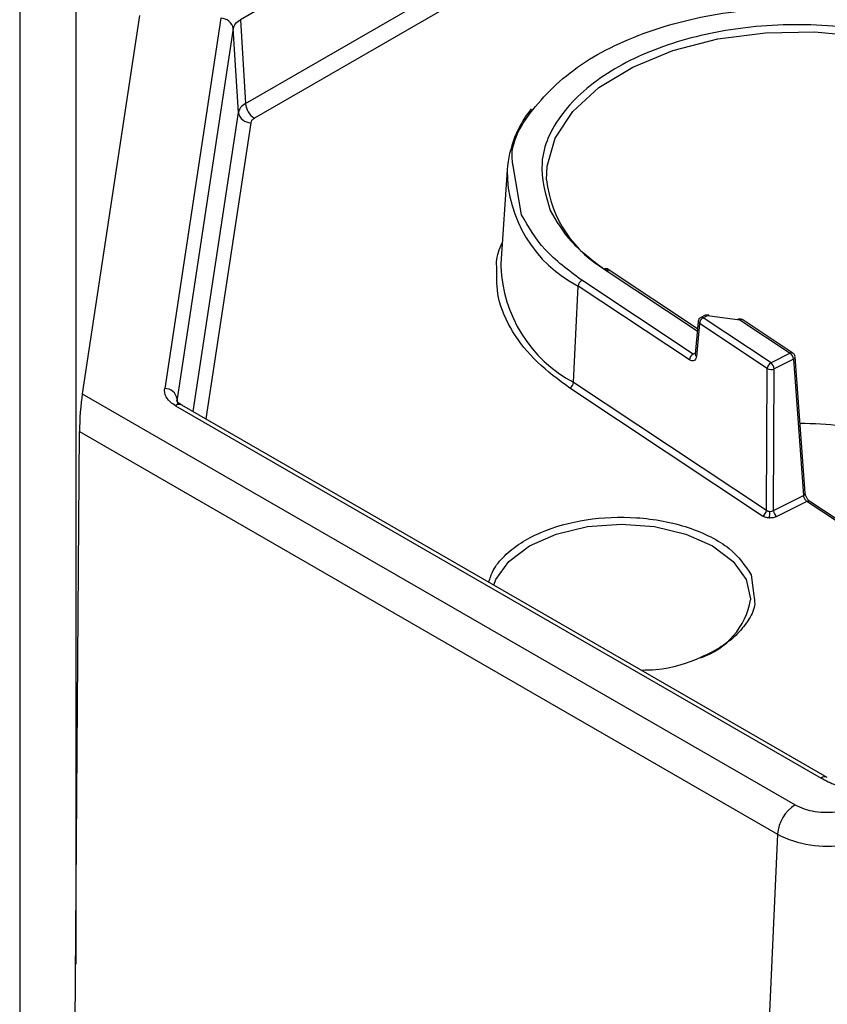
# Model space of a CAD drawing. Header units: inches. Extents: x 0.6 to 33.8, y 0 to 21.7.
# Tile 148 of 204: x 23.957 to 24.276, y 13.433 to 13.822. Entities that reach past the tile are written whole.
import ezdxf

# ---------------------------------------------------------------- set-up
doc = ezdxf.new("R2010")
doc.units = ezdxf.units.IN
doc.header["$MEASUREMENT"] = 0

msp = doc.modelspace()

# ---------------------------------------------------------------- linework, layer by layer
at = {"color": 7, "linetype": 'Continuous'}
for p, q in [((23.95701633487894, 14.01939792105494), (23.95701633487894, 13.3457517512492)), ((23.97911342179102, 14.00664154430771), (23.97911342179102, 13.44890174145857)), ((24.04616424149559, 13.78889002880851), (24.17740326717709, 13.86465270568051)), ((24.18087835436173, 13.85883847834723), (24.04963932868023, 13.78307580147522)), ((24.07211422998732, 13.83814506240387), (24.04414820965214, 13.82200062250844)), ((24.00433782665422, 13.8236628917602), (23.98169730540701, 13.67427102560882)), ((24.03641094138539, 13.82253828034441), (24.01424445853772, 13.67627432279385)), ((24.04414820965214, 13.82200062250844), (24.04616424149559, 13.78889002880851)), ((24.04130675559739, 13.81848290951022), (24.01914027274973, 13.67221895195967)), ((24.04332278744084, 13.78537231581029), (24.04130675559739, 13.81848290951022)), ((24.0254123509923, 13.66719157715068), (24.04332278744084, 13.78537231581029)), ((24.04821860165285, 13.78131694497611), (24.03047944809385, 13.66426640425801)), ((24.14934586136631, 13.76266582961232), (24.14696390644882, 13.72557920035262)), ((24.15507238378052, 13.74490118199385), (24.15174288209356, 13.76431381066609)), ((24.14696390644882, 13.72557920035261), (24.14690945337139, 13.72449743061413)), ((24.18772483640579, 13.72350195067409), (24.2244600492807, 13.69910769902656)), ((24.22452481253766, 13.6998203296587), (24.18881380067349, 13.72353445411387)), ((24.22285080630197, 13.68985705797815), (24.17887403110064, 13.71906011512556)), ((24.17559157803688, 13.67875194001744), (24.17739045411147, 13.71679233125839)), ((24.2213672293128, 13.68758927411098), (24.17739045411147, 13.71679233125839)), ((24.22479697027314, 13.7028150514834), (24.2236173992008, 13.68983549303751)), ((24.22757330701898, 13.70524885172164), (24.2258744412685, 13.70439626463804)), ((24.22675739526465, 13.70424425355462), (24.22845626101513, 13.70509684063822)), ((24.25354782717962, 13.68645389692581), (24.22675739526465, 13.70424425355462)), ((24.22845626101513, 13.70509684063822), (24.241275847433, 13.70340983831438)), ((24.241275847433, 13.70340983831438), (24.26110126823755, 13.69024464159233)), ((24.26219023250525, 13.69027714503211), (24.2423648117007, 13.70344234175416)), ((24.22527381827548, 13.70197646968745), (24.22409424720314, 13.68899691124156)), ((24.25206425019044, 13.68418611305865), (24.22527381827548, 13.70197646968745)), ((24.22365608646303, 13.69026119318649), (24.22285080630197, 13.68985705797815)), ((24.26110126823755, 13.69024464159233), (24.25354782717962, 13.68645389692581)), ((24.26239099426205, 13.68786494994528), (24.25483755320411, 13.68407420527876)), ((24.26239099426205, 13.68786494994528), (24.26634909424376, 13.63402766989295)), ((24.26305715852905, 13.68884142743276), (24.2630644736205, 13.6887816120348)), ((24.26702257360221, 13.63494433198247), (24.2630644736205, 13.6887816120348)), ((24.25172746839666, 13.62819341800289), (24.25206425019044, 13.68418611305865)), ((24.25450077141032, 13.628081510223), (24.25483755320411, 13.68407420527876)), ((24.25024389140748, 13.62592563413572), (24.17410800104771, 13.67648415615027)), ((24.17559157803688, 13.67875194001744), (24.25172746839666, 13.62819341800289)), ((23.98169730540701, 13.67427102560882), (24.26301198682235, 13.51187151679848)), ((24.01943634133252, 13.67027616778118), (24.01914027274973, 13.67221895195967)), ((24.01914027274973, 13.67221895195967), (24.01920726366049, 13.67122635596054)), ((24.01850663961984, 13.66951414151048), (24.27327843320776, 13.52243751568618)), ((24.27573886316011, 13.52268115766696), (24.02096706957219, 13.66975778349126)), ((23.97894822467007, 13.4251890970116), (23.98057901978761, 13.65927589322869)), ((23.98057901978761, 13.65927589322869), (24.25606181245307, 13.50024306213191)), ((24.25450077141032, 13.628081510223), (24.26634909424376, 13.63402766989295)), ((24.26773714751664, 13.63169732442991), (24.25579049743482, 13.62570181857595)), ((24.28882804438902, 13.61769178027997), (24.26773714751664, 13.63169732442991)), ((24.28879477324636, 13.61846951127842), (24.26882611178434, 13.63172982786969)), ((24.25307372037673, 13.62776912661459), (24.25371892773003, 13.62781177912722)), ((24.24565216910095, 13.60274424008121), (24.24670029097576, 13.59450659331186)), ((24.25606181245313, 13.50024306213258), (24.24769010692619, 13.31094640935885))]:
    msp.add_line(p, q, dxfattribs=at)
at = {"color": 7, "linetype": 'Continuous', "flags": 128}
for points in [[(24.16495860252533, 13.75876399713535), (24.16516889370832, 13.76417005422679), (24.16841272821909, 13.77521423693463), (24.1753265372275, 13.78568087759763), (24.18564462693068, 13.79516774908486), (24.19897047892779, 13.80331027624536), (24.2147919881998, 13.80979554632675), (24.2325011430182, 13.81437433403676), (24.25141739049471, 13.81687067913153), (24.27081378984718, 13.81718864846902), (24.28994494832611, 13.81531602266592), (24.30807566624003, 13.81132476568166), (24.32450919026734, 13.80536825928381), (24.33861398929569, 13.79767540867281)], [(24.22895921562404, 13.70505608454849), (24.22894064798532, 13.70515581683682), (24.22888981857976, 13.70531488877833), (24.2288234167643, 13.70540839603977), (24.22874382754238, 13.70543298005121), (24.22865390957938, 13.70538775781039), (24.22855689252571, 13.70527435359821), (24.22845626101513, 13.70509684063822)], [(24.24149408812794, 13.70375366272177), (24.2414594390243, 13.70375966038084), (24.24140203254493, 13.70371015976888), (24.24134009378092, 13.70359213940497), (24.241275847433, 13.70340983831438)], [(24.14408033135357, 13.5986860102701), (24.14494195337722, 13.60087085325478), (24.15005159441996, 13.60799213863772), (24.15817985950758, 13.61410732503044), (24.16877282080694, 13.61879967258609), (24.18110858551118, 13.62174940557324), (24.19434649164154, 13.62275550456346), (24.2075843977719, 13.62174940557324), (24.21992016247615, 13.61879967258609), (24.23051312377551, 13.61410732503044), (24.23864138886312, 13.60799213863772), (24.24375102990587, 13.60087085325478)], [(24.24375102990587, 13.60087085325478), (24.24549383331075, 13.59322877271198), (24.24548991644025, 13.59286336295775)]]:
    msp.add_lwpolyline(points, dxfattribs=at)
at = {"color": 7, "linetype": 'Continuous'}
for centre, radius, start, end in [((24.03650525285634, 13.81766923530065), 0.004869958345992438, 9.618105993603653, 91.10965775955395), ((24.05375820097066, 13.78948321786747), 0.007617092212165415, 184.4664914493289, 237.2659196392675), ((24.04812429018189, 13.78618599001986), 0.00486995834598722, 189.6181059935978, 271.1096577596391), ((24.19421130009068, 13.75882648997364), 0.04502941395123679, 141.6368424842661, 175.108855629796), ((24.20112803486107, 13.76281344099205), 0.05178238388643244, 180.1633281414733, 242.7154221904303), ((24.21160600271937, 13.76394117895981), 0.04693381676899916, 186.3330785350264, 241.4978100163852), ((24.20130915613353, 13.72674119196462), 0.05444595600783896, 182.3618737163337, 241.8130146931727), ((24.18829699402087, 13.72259098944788), 0.001075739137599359, 61.2871601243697, 122.1321571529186), ((24.18821359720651, 13.72273853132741), 0.00099686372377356, 357.5428537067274, 52.9801413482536), ((24.18025934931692, 13.71653467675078), 0.002880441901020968, 118.7467786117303, 174.8680535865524), ((24.22577358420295, 13.7028156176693), 0.000976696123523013, 180.0859599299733, 239.2235148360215), ((24.22814271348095, 13.70171881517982), 0.00288044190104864, 118.7467786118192, 174.8680535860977), ((24.22618386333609, 13.70355526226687), 0.0008964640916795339, 50.22523768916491, 110.0019549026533), ((24.22788330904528, 13.70440917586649), 0.0008950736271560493, 50.19944514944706, 110.2637677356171), ((24.24184800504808, 13.70249887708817), 0.001075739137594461, 61.28716012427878, 122.132157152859), ((24.22423612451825, 13.68733161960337), 0.002880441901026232, 118.7467786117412, 174.868053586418), ((24.22459375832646, 13.68983581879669), 0.0009763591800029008, 180.0191165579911, 239.2291423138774), ((24.2616722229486, 13.68936492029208), 0.001048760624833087, 60.19265157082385, 122.984285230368), ((24.2591519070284, 13.68764879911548), 0.003246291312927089, 3.817802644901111, 53.0950946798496), ((24.26200574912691, 13.68885372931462), 0.00106117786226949, 291.2867280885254, 356.1031951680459), ((24.25493314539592, 13.68392845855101), 0.00288044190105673, 118.7467786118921, 174.8680535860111), ((24.25357288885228, 13.68715324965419), 0.003328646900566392, 243.0489696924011, 292.3295614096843), ((24.25159846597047, 13.68385805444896), 0.003246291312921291, 3.817802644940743, 53.09509467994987), ((24.01433877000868, 13.6714052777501), 0.004869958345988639, 9.61810599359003, 91.10965775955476), ((24.17272268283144, 13.67900959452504), 0.002880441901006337, 298.7467786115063, 354.8680535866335), ((24.01994405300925, 13.66754355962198), 0.002439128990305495, 65.20210042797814, 126.1083580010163), ((24.26421410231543, 13.50848173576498), 0.1539643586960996, 77.64570761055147, 89.70723954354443), ((24.26599546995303, 13.63499321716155), 0.001028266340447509, 290.1148696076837, 357.2750536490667), ((24.26830930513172, 13.6307863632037), 0.001075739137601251, 61.28716012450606, 122.1321571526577), ((24.24885857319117, 13.62845107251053), 0.00288044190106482, 298.7467786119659, 354.8680535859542), ((24.22585551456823, 13.62787856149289), 0.02721842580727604, 354.2467027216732, 359.7696349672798), ((24.25773985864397, 13.6282976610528), 0.00324629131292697, 183.8178026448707, 233.0950946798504), ((24.21638535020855, 13.59795309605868), 0.02954625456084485, 288.6118516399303, 350.0805661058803), ((24.27471409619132, 13.52047200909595), 0.002433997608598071, 64.78802858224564, 126.1454751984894), ((24.27124973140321, 13.49905668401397), 0.01523418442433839, 122.7340803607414, 175.533508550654), ((24.27541631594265, 13.53765009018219), 0.04211748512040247, 242.6428251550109, 279.7710969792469)]:
    msp.add_arc(centre, radius, start, end, dxfattribs=at)
msp.add_ellipse((23.98169730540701, 13.6662342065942), major_axis=(0.0007622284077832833, 0.01091720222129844), ratio=0.07514462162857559, start_param=0.7486772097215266, end_param=2.267113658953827, dxfattribs=at)
for points, knots in [([(24.15174288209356, 13.76431381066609), (24.15164129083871, 13.76485061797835), (24.15013500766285, 13.77280980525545), (24.15935534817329, 13.78822178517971), (24.17965484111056, 13.80689359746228), (24.21011361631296, 13.82019502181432), (24.24606228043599, 13.82722801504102), (24.28474200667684, 13.8269242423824), (24.32166434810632, 13.81938822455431), (24.34003051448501, 13.80930852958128), (24.34894950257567, 13.80441362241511)], [0, 0, 0, 0, 0.01047459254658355, 0.1553057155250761, 0.30013683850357, 0.4368704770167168, 0.5736041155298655, 0.7184352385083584, 0.8632663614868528, 1, 1, 1, 1]), ([(24.34009869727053, 13.79997178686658), (24.33210825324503, 13.80435722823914), (24.3156541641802, 13.81338782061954), (24.28257073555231, 13.8201394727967), (24.2479319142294, 13.82041166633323), (24.21567151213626, 13.81411053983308), (24.18858330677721, 13.80219404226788), (24.16960522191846, 13.78546362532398), (24.16080213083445, 13.76585450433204), (24.16457049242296, 13.7529299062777), (24.16640048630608, 13.74665345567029)], [0, 0, 0, 0, 0.1214051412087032, 0.2500000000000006, 0.3785948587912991, 0.4999999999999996, 0.6214051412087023, 0.7499999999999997, 0.8785948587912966, 1, 1, 1, 1]), ([(24.14534226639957, 13.72401212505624), (24.14526510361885, 13.72479028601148), (24.14493355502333, 13.72813384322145), (24.14638538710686, 13.73140543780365), (24.14749932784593, 13.73391561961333)], [0, 0, 0, 0, 0.2327344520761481, 1, 1, 1, 1]), ([(24.17410800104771, 13.67648415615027), (24.16963162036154, 13.6797923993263), (24.16041072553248, 13.68660704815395), (24.15095743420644, 13.69877562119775), (24.14519094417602, 13.711469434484), (24.14529456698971, 13.72005844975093), (24.14534226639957, 13.72401212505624)], [0, 0, 0, 0, 0.2435768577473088, 0.501743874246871, 0.7706439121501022, 1, 1, 1, 1]), ([(24.22589227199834, 13.70436666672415), (24.22575984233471, 13.70430526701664), (24.22539708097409, 13.70413707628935), (24.22501706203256, 13.70361349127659), (24.22480331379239, 13.70311939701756), (24.22480957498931, 13.7028509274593), (24.22481044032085, 13.70281382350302)], [0, 0, 0, 0, 0.2176198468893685, 0.5961207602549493, 0.944181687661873, 1, 1, 1, 1]), ([(24.24236262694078, 13.70340732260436), (24.24228363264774, 13.703469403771), (24.24201294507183, 13.70368213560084), (24.24141349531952, 13.70379957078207), (24.24072037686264, 13.70374973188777), (24.24035030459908, 13.70351473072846), (24.24019044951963, 13.70341322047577)], [0, 0, 0, 0, 0.1287948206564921, 0.441337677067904, 0.7586822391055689, 0.9999999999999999, 0.9999999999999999, 0.9999999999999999, 0.9999999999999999]), ([(24.22409424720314, 13.68899691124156), (24.22402279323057, 13.6886151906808), (24.22388024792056, 13.68785368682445), (24.22321499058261, 13.68722919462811), (24.22234276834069, 13.68707737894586), (24.22168426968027, 13.68742291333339), (24.2213672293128, 13.68758927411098)], [0, 0, 0, 0, 0.2508370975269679, 0.5004011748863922, 0.7594634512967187, 1, 1, 1, 1]), ([(24.26304663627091, 13.68893819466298), (24.26298081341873, 13.68917789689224), (24.2628728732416, 13.68957097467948), (24.26254335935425, 13.69001954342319), (24.26229236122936, 13.6901775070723), (24.26217587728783, 13.69025081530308)], [0, 0, 0, 0, 0.4557987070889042, 0.7474454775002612, 1, 1, 1, 1]), ([(24.01850663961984, 13.66951414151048), (24.01779374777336, 13.66997916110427), (24.01636862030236, 13.67090877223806), (24.01498456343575, 13.67260139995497), (24.01415873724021, 13.67441201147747), (24.01421585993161, 13.67565301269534), (24.01424445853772, 13.67627432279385)], [0, 0, 0, 0, 0.2501125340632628, 0.4999948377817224, 0.7496712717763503, 0.9999999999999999, 0.9999999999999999, 0.9999999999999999, 0.9999999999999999]), ([(24.02093991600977, 13.66977311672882), (24.02041092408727, 13.67012158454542), (24.01958595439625, 13.67066502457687), (24.0188635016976, 13.67163313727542), (24.01893148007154, 13.67170918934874), (24.01896677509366, 13.67174867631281)], [0, 0, 0, 0, 0.4621637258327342, 0.720750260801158, 0.9999999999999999, 0.9999999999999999, 0.9999999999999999, 0.9999999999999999]), ([(24.26634909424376, 13.63402766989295), (24.26636877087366, 13.63390039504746), (24.26640711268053, 13.63365238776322), (24.26653995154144, 13.63325998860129), (24.26670988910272, 13.63289100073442), (24.26696463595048, 13.63246244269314), (24.26731435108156, 13.63201998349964), (24.26760304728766, 13.63179966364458), (24.26773714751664, 13.63169732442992)], [0, 0, 0, 0, 0.152637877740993, 0.2974295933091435, 0.4343755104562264, 0.5634772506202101, 0.7972339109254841, 1, 1, 1, 1]), ([(24.26882719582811, 13.63172910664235), (24.26866559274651, 13.63185487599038), (24.26841231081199, 13.63205199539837), (24.26804575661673, 13.63248354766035), (24.26775796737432, 13.63289040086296), (24.26748699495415, 13.63336888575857), (24.26725942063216, 13.63389336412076), (24.26708624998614, 13.63444198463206), (24.26704399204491, 13.6347759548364), (24.26702240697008, 13.63494654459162)], [0, 0, 0, 0, 0.2000788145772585, 0.3135852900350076, 0.4355965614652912, 0.5658227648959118, 0.7036578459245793, 0.8486304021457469, 1, 1, 1, 1]), ([(24.1421431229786, 13.59980433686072), (24.14262612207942, 13.6013428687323), (24.14376139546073, 13.60495913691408), (24.14806366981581, 13.61024392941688), (24.15442941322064, 13.61536722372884), (24.16473484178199, 13.62079113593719), (24.18026463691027, 13.62514177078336), (24.19749276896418, 13.62585982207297), (24.2110977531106, 13.62412980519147), (24.22110303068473, 13.62155404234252), (24.22992397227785, 13.61783984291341), (24.23952320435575, 13.61193187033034), (24.24323759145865, 13.60636381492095), (24.24565216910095, 13.60274424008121)], [0, 0, 0, 0, 0.05637383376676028, 0.1325048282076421, 0.2086358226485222, 0.2831847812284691, 0.4216698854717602, 0.5601549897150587, 0.6347039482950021, 0.7108349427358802, 0.7869659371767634, 0.8615148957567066, 1, 1, 1, 1]), ([(24.25293683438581, 13.62515004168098), (24.25242138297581, 13.62520195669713), (24.25139009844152, 13.62530582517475), (24.25062605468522, 13.62571898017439), (24.25024389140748, 13.62592563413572)], [0, 0, 0, 0, 0.4998149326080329, 1, 1, 1, 1]), ([(24.25172746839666, 13.62819341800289), (24.25182137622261, 13.62813271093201), (24.25200655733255, 13.62801299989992), (24.25244880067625, 13.62783935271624), (24.2528261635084, 13.62779694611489), (24.25307372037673, 13.62776912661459)], [0, 0, 0, 0, 0.261398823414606, 0.5154642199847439, 0.9999999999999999, 0.9999999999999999, 0.9999999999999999, 0.9999999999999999]), ([(24.25579049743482, 13.62570181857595), (24.2553622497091, 13.62552786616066), (24.25450607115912, 13.62518009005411), (24.25345978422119, 13.62516005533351), (24.25293683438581, 13.62515004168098)], [0, 0, 0, 0, 0.5001850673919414, 1, 1, 1, 1]), ([(24.24670029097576, 13.59450659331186), (24.2469234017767, 13.59343086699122), (24.24757370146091, 13.59029545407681), (24.24497818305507, 13.58513237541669), (24.2407170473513, 13.57937356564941), (24.2342444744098, 13.57422872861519), (24.22395200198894, 13.56893045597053), (24.21291866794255, 13.56517152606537), (24.2043857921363, 13.5649925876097), (24.20251339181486, 13.56495332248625)], [0, 0, 0, 0, 0.07520636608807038, 0.219203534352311, 0.3662565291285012, 0.5133095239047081, 0.6573066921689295, 0.9248015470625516, 1, 1, 1, 1]), ([(24.26301198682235, 13.51187151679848), (24.26415971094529, 13.51130071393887), (24.26649564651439, 13.51013897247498), (24.2708579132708, 13.50913800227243), (24.27550270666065, 13.50874572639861), (24.27853189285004, 13.50907757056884), (24.28002023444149, 13.5092406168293)], [0, 0, 0, 0, 0.2456669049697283, 0.4999999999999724, 0.7543330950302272, 1, 1, 1, 1])]:
    msp.add_open_spline(points, degree=3, knots=knots, dxfattribs=at)
for points in [[(24.0413067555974, 13.81848290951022), (24.04151128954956, 13.81914814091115), (24.04192035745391, 13.82047860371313), (24.04340559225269, 13.82149328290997), (24.04414820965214, 13.82200062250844)], [(24.04616424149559, 13.78889002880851), (24.04542244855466, 13.78836914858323), (24.04393886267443, 13.78732738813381), (24.04352814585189, 13.78602400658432), (24.04332278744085, 13.78537231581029)], [(24.04963932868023, 13.78307580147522), (24.04926560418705, 13.78281952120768), (24.0485181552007, 13.7823069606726), (24.04831845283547, 13.78164695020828), (24.04821860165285, 13.78131694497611)], [(24.16640048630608, 13.74665345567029), (24.16881215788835, 13.74244420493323), (24.17363550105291, 13.7340257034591), (24.18302839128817, 13.72700986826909), (24.18772483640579, 13.72350195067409)], [(24.17887403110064, 13.71906011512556), (24.17363198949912, 13.72297555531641), (24.16314790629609, 13.73080643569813), (24.15776422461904, 13.74020293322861), (24.15507238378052, 13.74490118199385)], [(24.25371892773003, 13.62781177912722), (24.25386103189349, 13.62784521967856), (24.2541452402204, 13.62791210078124), (24.25438226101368, 13.62802504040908), (24.25450077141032, 13.628081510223)], [(24.27327843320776, 13.52243751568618), (24.27514508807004, 13.52146331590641), (24.27887839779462, 13.51951491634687), (24.28345882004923, 13.51831108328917), (24.28574903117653, 13.51770916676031)]]:
    msp.add_open_spline(points, degree=3, dxfattribs=at)

doc.saveas('drawing.dxf')
